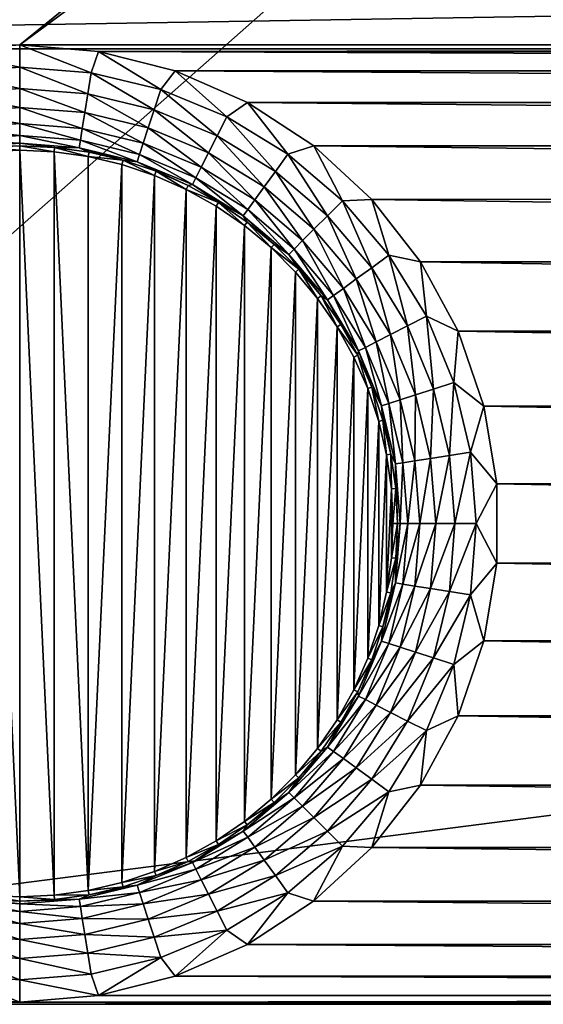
# Model space of a CAD drawing. Header units: metres. Extents: x -206 to 75, y -104 to 104.
# Tile 85 of 256: x -156 to -151, y -30 to -20. Entities that reach past the tile are written whole.
import ezdxf

# ---------------------------------------------------------------- set-up
doc = ezdxf.new("R2010")
doc.units = ezdxf.units.M
doc.layers.add('solid_01_1-CONSUMER_THERM_B_125288', color=7, linetype='CONTINUOUS')

msp = doc.modelspace()

# ---------------------------------------------------------------- linework, layer by layer
at = {"layer": 'solid_01_1-CONSUMER_THERM_B_125288'}
for points in [[(-158.776108, 66.195313), (-102.949013, 67.817345), (-158.757141, -66.251068)], [(-102.949013, 67.817345), (-158.757065, -66.804688), (-158.757141, -66.251068)], [(-102.949013, 67.817345), (-103.148926, 67.301086), (-158.757065, -66.804688)], [(-103.148926, 67.301086), (-103.25058, 66.756882), (-158.757065, -66.804688)], [(-103.25058, 66.756882), (-159.058624, -67.86515), (-158.858719, -67.348892)], [(-103.25058, 66.756882), (-103.250504, 66.203262), (-159.058624, -67.86515)], [(-103.25058, 66.756882), (-158.858719, -67.348892), (-158.757065, -66.804688)], [(-103.250504, 66.203262), (-103.231537, -66.243118), (-159.058624, -67.86515)], [(-173.500031, -37.518787, 108.5), (-88.500069, 37.481255, 108.5), (-173.500061, 37.481213, 108.5)], [(-173.500031, -37.518787, 108.5), (-88.500031, -37.518745, 108.5), (-88.500069, 37.481255, 108.5)], [(-106.000061, 20.239935, 6), (-156.000061, 20.23991, 6), (-161.000046, -20.318781, 6)], [(-156.000046, -20.277468, 6), (-106.000061, 20.239935, 6), (-161.000046, -20.318781, 6)], [(-156.000046, -20.277468, 6), (-101.000061, 20.281248, 6), (-106.000061, 20.239935, 6)], [(-156.000046, -20.277468, 6), (-106.000038, -20.277443, 6), (-101.000061, 20.281248, 6)], [(-170.501831, -20.31699, 63.5), (-91.498245, -19.020542, 63.5), (-91.498245, -20.316954, 63.5)], [(-170.501831, -20.31699, 63.5), (-170.501831, -19.02058, 63.5), (-91.498245, -19.020542, 63.5)], [(-156.779999, -20.34206, 6), (-156.000046, -20.277468, 6), (-161.000046, -20.318781, 6)], [(-156.000046, -20.497684, 6.024549), (-156.000046, -20.277468, 6), (-156.779999, -20.34206, 6)], [(-156.000046, -20.277468, 6), (-155.219543, -20.34215, 6), (-106.000038, -20.277443, 6)], [(-155.292786, -20.553347, 6.024549), (-155.219543, -20.34215, 6), (-156.000046, -20.277468, 6)], [(-156.000046, -20.497684, 6.024549), (-155.292786, -20.553347, 6.024549), (-156.000046, -20.277468, 6)], [(-155.219543, -20.34215, 6), (-106.779999, -20.342037, 6), (-106.000038, -20.277443, 6)], [(-170.501831, -20.31699, 63.5), (-91.498245, -20.316954, 63.5), (-171.602188, -30.582331, 63.5)], [(-171.602188, -30.582331, 63.5), (-91.498245, -20.316954, 63.5), (-90.397873, -30.582293, 63.5)], [(-156.707291, -20.553347, 6.024549), (-156.000046, -20.497684, 6.024549), (-156.779999, -20.34206, 6)], [(-155.292786, -20.553347, 6.024549), (-154.602951, -20.718962, 6.024549), (-155.219543, -20.34215, 6)], [(-155.219543, -20.34215, 6), (-107.539124, -20.534197, 6), (-106.779999, -20.342037, 6)], [(-155.219543, -20.34215, 6), (-154.460419, -20.534405, 6), (-107.539124, -20.534197, 6)], [(-154.602951, -20.718962, 6.024549), (-154.460419, -20.534405, 6), (-155.219543, -20.34215, 6)], [(-156.707291, -20.553347, 6.024549), (-156.000046, -20.708298, 6.097567), (-156.000046, -20.497684, 6.024549)], [(-156.674347, -20.761368, 6.097567), (-156.000046, -20.708298, 6.097567), (-156.707291, -20.553347, 6.024549)], [(-155.325729, -20.761366, 6.097567), (-155.292786, -20.553347, 6.024549), (-156.000046, -20.497684, 6.024549)], [(-155.325729, -20.761366, 6.097567), (-156.000046, -20.497684, 6.024549), (-156.000046, -20.708298, 6.097567)], [(-154.66803, -20.919268, 6.097567), (-155.292786, -20.553347, 6.024549), (-155.325729, -20.761366, 6.097567)], [(-154.66803, -20.919268, 6.097567), (-154.602951, -20.718962, 6.024549), (-155.292786, -20.553347, 6.024549)], [(-154.602951, -20.718962, 6.024549), (-153.94751, -20.990454, 6.024549), (-154.460419, -20.534405, 6)], [(-154.460419, -20.534405, 6), (-108.256279, -20.848696, 6), (-107.539124, -20.534197, 6)], [(-154.460419, -20.534405, 6), (-153.743301, -20.848988, 6), (-108.256279, -20.848696, 6)], [(-153.94751, -20.990454, 6.024549), (-153.743301, -20.848988, 6), (-154.460419, -20.534405, 6)], [(-156.674347, -20.761368, 6.097567), (-156.000046, -20.897503, 6.215427), (-156.000046, -20.708298, 6.097567)], [(-156.674347, -20.761368, 6.097567), (-156.644745, -20.948244, 6.215427), (-156.000046, -20.897503, 6.215427)], [(-156.000046, -20.708298, 6.097567), (-156.000046, -20.897503, 6.215427), (-155.355331, -20.948242, 6.215427)], [(-155.325729, -20.761366, 6.097567), (-156.000046, -20.708298, 6.097567), (-155.355331, -20.948242, 6.215427)], [(-155.325729, -20.761366, 6.097567), (-155.355331, -20.948242, 6.215427), (-154.726501, -21.099213, 6.215427)], [(-154.66803, -20.919268, 6.097567), (-155.325729, -20.761366, 6.097567), (-154.726501, -21.099213, 6.215427)], [(-154.043121, -21.178112, 6.097567), (-154.602951, -20.718962, 6.024549), (-154.66803, -20.919268, 6.097567)], [(-154.043121, -21.178112, 6.097567), (-153.94751, -20.990454, 6.024549), (-154.602951, -20.718962, 6.024549)], [(-153.94751, -20.990454, 6.024549), (-153.342606, -21.361135, 6.024549), (-153.743301, -20.848988, 6)], [(-153.743301, -20.848988, 6), (-108.911896, -21.276947, 6), (-108.256279, -20.848696, 6)], [(-153.743301, -20.848988, 6), (-153.087738, -21.277317, 6), (-108.911896, -21.276947, 6)], [(-153.342606, -21.361135, 6.024549), (-153.087738, -21.277317, 6), (-153.743301, -20.848988, 6)], [(-156.644745, -20.948244, 6.215427), (-156.000046, -21.055901, 6.372272), (-156.000046, -20.897503, 6.215427)], [(-156.644745, -20.948244, 6.215427), (-156.619965, -21.104691, 6.372272), (-156.000046, -21.055901, 6.372272)], [(-156.000046, -20.897503, 6.215427), (-156.000046, -21.055901, 6.372272), (-155.380112, -21.104689, 6.372272)], [(-155.355331, -20.948242, 6.215427), (-156.000046, -20.897503, 6.215427), (-155.380112, -21.104689, 6.372272)], [(-155.355331, -20.948242, 6.215427), (-155.380112, -21.104689, 6.372272), (-154.775436, -21.249857, 6.372272)], [(-154.726501, -21.099213, 6.215427), (-155.355331, -20.948242, 6.215427), (-154.775436, -21.249857, 6.372272)], [(-154.66803, -20.919268, 6.097567), (-154.726501, -21.099213, 6.215427), (-154.129013, -21.346695, 6.215427)], [(-154.043121, -21.178112, 6.097567), (-154.66803, -20.919268, 6.097567), (-154.129013, -21.346695, 6.215427)], [(-156.619965, -21.104691, 6.372272), (-156.000046, -21.175615, 6.560308), (-156.000046, -21.055901, 6.372272)], [(-156.000046, -21.055901, 6.372272), (-156.000046, -21.175615, 6.560308), (-155.398834, -21.222931, 6.560308)], [(-155.380112, -21.104689, 6.372272), (-156.000046, -21.055901, 6.372272), (-155.398834, -21.222931, 6.560308)], [(-153.4664, -21.531525, 6.097567), (-153.94751, -20.990454, 6.024549), (-154.043121, -21.178112, 6.097567)], [(-153.4664, -21.531525, 6.097567), (-153.342606, -21.361135, 6.024549), (-153.94751, -20.990454, 6.024549)], [(-156.619965, -21.104691, 6.372272), (-156.601242, -21.222933, 6.560308), (-156.000046, -21.175615, 6.560308)], [(-155.380112, -21.104689, 6.372272), (-155.398834, -21.222931, 6.560308), (-154.812439, -21.363712, 6.560308)], [(-154.775436, -21.249857, 6.372272), (-155.380112, -21.104689, 6.372272), (-154.812439, -21.363712, 6.560308)], [(-154.726501, -21.099213, 6.215427), (-154.775436, -21.249857, 6.372272), (-154.200928, -21.487827, 6.372272)], [(-154.129013, -21.346695, 6.215427), (-154.726501, -21.099213, 6.215427), (-154.200928, -21.487827, 6.372272)], [(-156.601242, -21.222933, 6.560308), (-156.000046, -21.250704, 6.770193), (-156.000046, -21.175615, 6.560308)], [(-156.601242, -21.222933, 6.560308), (-156.589493, -21.297094, 6.770193), (-156.000046, -21.250704, 6.770193)], [(-156.589493, -21.297094, 6.770193), (-156.000046, -21.27743, 6.991273), (-156.000046, -21.250704, 6.770193)], [(-156.000046, -21.175615, 6.560308), (-156.000046, -21.250704, 6.770193), (-155.410583, -21.297094, 6.770193)], [(-155.398834, -21.222931, 6.560308), (-156.000046, -21.175615, 6.560308), (-155.410583, -21.297094, 6.770193)], [(-156.000046, -21.250704, 6.770193), (-156.000046, -21.27743, 6.991273), (-155.654831, -21.293388, 6.991273)], [(-155.410583, -21.297094, 6.770193), (-156.000046, -21.250704, 6.770193), (-155.654831, -21.293388, 6.991273)], [(-155.398834, -21.222931, 6.560308), (-155.410583, -21.297094, 6.770193), (-154.835632, -21.435125, 6.770193)], [(-154.812439, -21.363712, 6.560308), (-155.398834, -21.222931, 6.560308), (-154.835632, -21.435125, 6.770193)], [(-154.775436, -21.249857, 6.372272), (-154.812439, -21.363712, 6.560308), (-154.25528, -21.594494, 6.560308)], [(-154.200928, -21.487827, 6.372272), (-154.775436, -21.249857, 6.372272), (-154.25528, -21.594494, 6.560308)], [(-154.043121, -21.178112, 6.097567), (-154.129013, -21.346695, 6.215427), (-153.577621, -21.684595, 6.215427)], [(-153.4664, -21.531525, 6.097567), (-154.043121, -21.178112, 6.097567), (-153.577621, -21.684595, 6.215427)], [(-156.589493, -21.297094, 6.770193), (-156.345245, -21.293388, 6.991273), (-156.000046, -21.27743, 6.991273)], [(-156.345245, -21.293388, 6.991273), (-156.000046, -21.32114, 12), (-156.000046, -21.27743, 6.991273)], [(-156.345245, -21.293388, 6.991273), (-156.340912, -21.336887, 12), (-156.000046, -21.32114, 12)], [(-156.340912, -21.336887, 12), (-156.000031, -28.716417, 12), (-156.000046, -21.32114, 12)], [(-156.340912, -21.336887, 12), (-156.340912, -28.70067, 12), (-156.000031, -28.716417, 12)], [(-156.000046, -21.27743, 6.991273), (-156.000046, -21.32114, 12), (-155.659164, -21.336887, 12)], [(-155.654831, -21.293388, 6.991273), (-156.000046, -21.27743, 6.991273), (-155.659164, -21.336887, 12)], [(-155.659164, -28.700668, 12), (-155.659164, -21.336887, 12), (-156.000046, -21.32114, 12)], [(-156.000031, -28.716417, 12), (-155.659164, -28.700668, 12), (-156.000046, -21.32114, 12)], [(-155.654831, -21.293388, 6.991273), (-155.659164, -21.336887, 12), (-155.320404, -21.384134, 12)], [(-155.320374, -28.653418, 12), (-155.320404, -21.384134, 12), (-155.659164, -21.336887, 12)], [(-155.659164, -28.700668, 12), (-155.320374, -28.653418, 12), (-155.659164, -21.336887, 12)], [(-155.312546, -21.341137, 6.991273), (-155.654831, -21.293388, 6.991273), (-155.320404, -21.384134, 12)], [(-155.410583, -21.297094, 6.770193), (-155.654831, -21.293388, 6.991273), (-155.312546, -21.341137, 6.991273)], [(-155.410583, -21.297094, 6.770193), (-155.312546, -21.341137, 6.991273), (-154.976151, -21.420256, 6.991273)], [(-154.835632, -21.435125, 6.770193), (-155.410583, -21.297094, 6.770193), (-154.976151, -21.420256, 6.991273)], [(-154.976151, -21.420256, 6.991273), (-155.312546, -21.341137, 6.991273), (-155.320404, -21.384134, 12)], [(-154.129013, -21.346695, 6.215427), (-154.200928, -21.487827, 6.372272), (-153.670715, -21.81274, 6.372272)], [(-153.577621, -21.684595, 6.215427), (-154.129013, -21.346695, 6.215427), (-153.670715, -21.81274, 6.372272)], [(-152.952072, -21.970806, 6.097567), (-153.342606, -21.361135, 6.024549), (-153.4664, -21.531525, 6.097567)], [(-153.342606, -21.361135, 6.024549), (-152.803146, -21.82188, 6.024549), (-153.087738, -21.277317, 6)], [(-152.952072, -21.970806, 6.097567), (-152.803146, -21.82188, 6.024549), (-153.342606, -21.361135, 6.024549)], [(-153.087738, -21.277317, 6), (-109.488075, -21.807274, 6), (-108.911896, -21.276947, 6)], [(-153.087738, -21.277317, 6), (-152.511612, -21.807713, 6), (-109.488075, -21.807274, 6)], [(-152.803146, -21.82188, 6.024549), (-152.511612, -21.807713, 6), (-153.087738, -21.277317, 6)], [(-155.320374, -28.653418, 12), (-154.987991, -21.462328, 12), (-155.320404, -21.384134, 12)], [(-154.976151, -21.420256, 6.991273), (-155.320404, -21.384134, 12), (-154.987991, -21.462328, 12)], [(-154.976151, -21.420256, 6.991273), (-154.987991, -21.462328, 12), (-154.664612, -21.570719, 12)], [(-154.648483, -21.530081, 6.991273), (-154.976151, -21.420256, 6.991273), (-154.664612, -21.570719, 12)], [(-154.835632, -21.435125, 6.770193), (-154.976151, -21.420256, 6.991273), (-154.648483, -21.530081, 6.991273)], [(-154.812439, -21.363712, 6.560308), (-154.835632, -21.435125, 6.770193), (-154.289368, -21.661398, 6.770193)], [(-154.835632, -21.435125, 6.770193), (-154.648483, -21.530081, 6.991273), (-154.332367, -21.669666, 6.991273)], [(-154.289368, -21.661398, 6.770193), (-154.835632, -21.435125, 6.770193), (-154.332367, -21.669666, 6.991273)], [(-154.25528, -21.594494, 6.560308), (-154.812439, -21.363712, 6.560308), (-154.289368, -21.661398, 6.770193)], [(-155.320374, -28.653418, 12), (-154.987961, -28.575216, 12), (-154.987991, -21.462328, 12)], [(-154.987961, -28.575216, 12), (-154.664612, -21.570719, 12), (-154.987991, -21.462328, 12)], [(-154.648483, -21.530081, 6.991273), (-154.664612, -21.570719, 12), (-154.35173, -21.708858, 12)], [(-154.332367, -21.669666, 6.991273), (-154.648483, -21.530081, 6.991273), (-154.35173, -21.708858, 12)], [(-154.200928, -21.487827, 6.372272), (-154.25528, -21.594494, 6.560308), (-153.741089, -21.909594, 6.560308)], [(-153.670715, -21.81274, 6.372272), (-154.200928, -21.487827, 6.372272), (-153.741089, -21.909594, 6.560308)], [(-153.4664, -21.531525, 6.097567), (-153.577621, -21.684595, 6.215427), (-153.085861, -22.104595, 6.215427)], [(-152.952072, -21.970806, 6.097567), (-153.4664, -21.531525, 6.097567), (-153.085861, -22.104595, 6.215427)], [(-154.987961, -28.575216, 12), (-154.664581, -28.466822, 12), (-154.664612, -21.570719, 12)], [(-154.664581, -28.466822, 12), (-154.35173, -21.708858, 12), (-154.664612, -21.570719, 12)], [(-154.25528, -21.594494, 6.560308), (-154.289368, -21.661398, 6.770193), (-153.785217, -21.970341, 6.770193)], [(-153.741089, -21.909594, 6.560308), (-154.25528, -21.594494, 6.560308), (-153.785217, -21.970341, 6.770193)], [(-154.664581, -28.466822, 12), (-154.351669, -28.328667, 12), (-154.35173, -21.708858, 12)], [(-154.030457, -21.837826, 6.991273), (-154.332367, -21.669666, 6.991273), (-154.35173, -21.708858, 12)], [(-154.351669, -28.328667, 12), (-154.053375, -21.875042, 12), (-154.35173, -21.708858, 12)], [(-154.030457, -21.837826, 6.991273), (-154.35173, -21.708858, 12), (-154.053375, -21.875042, 12)], [(-154.289368, -21.661398, 6.770193), (-154.332367, -21.669666, 6.991273), (-154.030457, -21.837826, 6.991273)], [(-153.785217, -21.970341, 6.770193), (-154.289368, -21.661398, 6.770193), (-154.030457, -21.837826, 6.991273)], [(-153.577621, -21.684595, 6.215427), (-153.670715, -21.81274, 6.372272), (-153.197861, -22.216599, 6.372272)], [(-153.085861, -22.104595, 6.215427), (-153.577621, -21.684595, 6.215427), (-153.197861, -22.216599, 6.372272)], [(-154.030457, -21.837826, 6.991273), (-154.053375, -21.875042, 12), (-153.771957, -22.067822, 12)], [(-153.745361, -22.033125, 6.991273), (-154.030457, -21.837826, 6.991273), (-153.771957, -22.067822, 12)], [(-153.785217, -21.970341, 6.770193), (-154.030457, -21.837826, 6.991273), (-153.745361, -22.033125, 6.991273)], [(-153.670715, -21.81274, 6.372272), (-153.741089, -21.909594, 6.560308), (-153.282516, -22.30125, 6.560308)], [(-153.197861, -22.216599, 6.372272), (-153.670715, -21.81274, 6.372272), (-153.282516, -22.30125, 6.560308)], [(-152.512787, -22.48514, 6.097567), (-152.803146, -21.82188, 6.024549), (-152.952072, -21.970806, 6.097567)], [(-152.803146, -21.82188, 6.024549), (-152.342392, -22.361343, 6.024549), (-152.511612, -21.807713, 6)], [(-152.512787, -22.48514, 6.097567), (-152.342392, -22.361343, 6.024549), (-152.803146, -21.82188, 6.024549)], [(-152.511612, -21.807713, 6), (-109.969109, -22.425203, 6), (-109.488075, -21.807274, 6)], [(-152.511612, -21.807713, 6), (-152.030655, -22.425701, 6), (-109.969109, -22.425203, 6)], [(-152.342392, -22.361343, 6.024549), (-152.030655, -22.425701, 6), (-152.511612, -21.807713, 6)], [(-154.351669, -28.328667, 12), (-154.053268, -28.162451, 12), (-154.053375, -21.875042, 12)], [(-154.053268, -28.162451, 12), (-153.771957, -22.067822, 12), (-154.053375, -21.875042, 12)], [(-153.741089, -21.909594, 6.560308), (-153.785217, -21.970341, 6.770193), (-153.335602, -22.354345, 6.770193)], [(-153.282516, -22.30125, 6.560308), (-153.741089, -21.909594, 6.560308), (-153.335602, -22.354345, 6.770193)], [(-153.785217, -21.970341, 6.770193), (-153.745361, -22.033125, 6.991273), (-153.479492, -22.253897, 6.991273)], [(-153.335602, -22.354345, 6.770193), (-153.785217, -21.970341, 6.770193), (-153.479492, -22.253897, 6.991273)], [(-153.745361, -22.033125, 6.991273), (-153.771957, -22.067822, 12), (-153.508881, -22.28628, 12)], [(-153.479492, -22.253897, 6.991273), (-153.745361, -22.033125, 6.991273), (-153.508881, -22.28628, 12)], [(-152.952072, -21.970806, 6.097567), (-153.085861, -22.104595, 6.215427), (-152.665863, -22.596352, 6.215427)], [(-152.512787, -22.48514, 6.097567), (-152.952072, -21.970806, 6.097567), (-152.665863, -22.596352, 6.215427)], [(-154.053268, -28.162451, 12), (-153.771866, -27.969666, 12), (-153.771957, -22.067822, 12)], [(-153.771866, -27.969666, 12), (-153.508881, -22.28628, 12), (-153.771957, -22.067822, 12)], [(-153.085861, -22.104595, 6.215427), (-153.197861, -22.216599, 6.372272), (-152.794006, -22.689455, 6.372272)], [(-152.665863, -22.596352, 6.215427), (-153.085861, -22.104595, 6.215427), (-152.794006, -22.689455, 6.372272)], [(-153.197861, -22.216599, 6.372272), (-153.282516, -22.30125, 6.560308), (-152.890854, -22.759823, 6.560308)], [(-152.794006, -22.689455, 6.372272), (-153.197861, -22.216599, 6.372272), (-152.890854, -22.759823, 6.560308)], [(-153.771866, -27.969666, 12), (-153.508789, -27.751192, 12), (-153.508881, -22.28628, 12)], [(-153.235138, -22.498257, 6.991273), (-153.479492, -22.253897, 6.991273), (-153.508881, -22.28628, 12)], [(-153.508789, -27.751192, 12), (-153.26741, -22.527729, 12), (-153.508881, -22.28628, 12)], [(-153.235138, -22.498257, 6.991273), (-153.508881, -22.28628, 12), (-153.26741, -22.527729, 12)], [(-153.335602, -22.354345, 6.770193), (-153.479492, -22.253897, 6.991273), (-153.235138, -22.498257, 6.991273)], [(-153.282516, -22.30125, 6.560308), (-153.335602, -22.354345, 6.770193), (-152.951599, -22.803959, 6.770193)], [(-152.890854, -22.759823, 6.560308), (-153.282516, -22.30125, 6.560308), (-152.951599, -22.803959, 6.770193)], [(-153.335602, -22.354345, 6.770193), (-153.235138, -22.498257, 6.991273), (-153.014374, -22.764122, 6.991273)], [(-152.951599, -22.803959, 6.770193), (-153.335602, -22.354345, 6.770193), (-153.014374, -22.764122, 6.991273)], [(-152.159378, -23.061859, 6.097567), (-152.342392, -22.361343, 6.024549), (-152.512787, -22.48514, 6.097567)], [(-152.342392, -22.361343, 6.024549), (-151.97171, -22.966242, 6.024549), (-152.030655, -22.425701, 6)], [(-152.159378, -23.061859, 6.097567), (-151.97171, -22.966242, 6.024549), (-152.342392, -22.361343, 6.024549)], [(-152.030655, -22.425701, 6), (-110.341866, -23.113884, 6), (-109.969109, -22.425203, 6)], [(-152.030655, -22.425701, 6), (-151.657974, -23.114424, 6), (-110.341866, -23.113884, 6)], [(-151.97171, -22.966242, 6.024549), (-151.657974, -23.114424, 6), (-152.030655, -22.425701, 6)], [(-153.508789, -27.751192, 12), (-153.267273, -27.509668, 12), (-153.26741, -22.527729, 12)], [(-153.235138, -22.498257, 6.991273), (-153.26741, -22.527729, 12), (-153.049438, -22.790216, 12)], [(-153.267273, -27.509668, 12), (-153.049438, -22.790216, 12), (-153.26741, -22.527729, 12)], [(-153.014374, -22.764122, 6.991273), (-153.235138, -22.498257, 6.991273), (-153.049438, -22.790216, 12)], [(-152.512787, -22.48514, 6.097567), (-152.665863, -22.596352, 6.215427), (-152.327957, -23.147757, 6.215427)], [(-152.159378, -23.061859, 6.097567), (-152.512787, -22.48514, 6.097567), (-152.327957, -23.147757, 6.215427)], [(-152.665863, -22.596352, 6.215427), (-152.794006, -22.689455, 6.372272), (-152.469086, -23.219667, 6.372272)], [(-152.327957, -23.147757, 6.215427), (-152.665863, -22.596352, 6.215427), (-152.469086, -23.219667, 6.372272)], [(-152.794006, -22.689455, 6.372272), (-152.890854, -22.759823, 6.560308), (-152.57576, -23.274017, 6.560308)], [(-152.469086, -23.219667, 6.372272), (-152.794006, -22.689455, 6.372272), (-152.57576, -23.274017, 6.560308)], [(-153.267273, -27.509668, 12), (-153.049316, -27.247189, 12), (-153.049438, -22.790216, 12)], [(-153.014374, -22.764122, 6.991273), (-153.049438, -22.790216, 12), (-152.856201, -23.072302, 12)], [(-153.049316, -27.247189, 12), (-152.856201, -23.072302, 12), (-153.049438, -22.790216, 12)], [(-152.819077, -23.049221, 6.991273), (-153.014374, -22.764122, 6.991273), (-152.856201, -23.072302, 12)], [(-152.951599, -22.803959, 6.770193), (-153.014374, -22.764122, 6.991273), (-152.819077, -23.049221, 6.991273)], [(-152.890854, -22.759823, 6.560308), (-152.951599, -22.803959, 6.770193), (-152.642654, -23.308107, 6.770193)], [(-152.642654, -23.308107, 6.770193), (-152.951599, -22.803959, 6.770193), (-152.819077, -23.049221, 6.991273)], [(-152.57576, -23.274017, 6.560308), (-152.890854, -22.759823, 6.560308), (-152.642654, -23.308107, 6.770193)], [(-151.900528, -23.686764, 6.097567), (-151.97171, -22.966242, 6.024549), (-152.159378, -23.061859, 6.097567)], [(-151.97171, -22.966242, 6.024549), (-151.700226, -23.621681, 6.024549), (-151.657974, -23.114424, 6)], [(-151.900528, -23.686764, 6.097567), (-151.700226, -23.621681, 6.024549), (-151.97171, -22.966242, 6.024549)], [(-153.049316, -27.247189, 12), (-152.856125, -26.965122, 12), (-152.856201, -23.072302, 12)], [(-152.650909, -23.351126, 6.991273), (-152.819077, -23.049221, 6.991273), (-152.856201, -23.072302, 12)], [(-152.856125, -26.965122, 12), (-152.690002, -23.370686, 12), (-152.856201, -23.072302, 12)], [(-152.650909, -23.351126, 6.991273), (-152.856201, -23.072302, 12), (-152.690002, -23.370686, 12)], [(-152.642654, -23.308107, 6.770193), (-152.819077, -23.049221, 6.991273), (-152.650909, -23.351126, 6.991273)], [(-152.159378, -23.061859, 6.097567), (-152.327957, -23.147757, 6.215427), (-152.080475, -23.745232, 6.215427)], [(-151.900528, -23.686764, 6.097567), (-152.159378, -23.061859, 6.097567), (-152.080475, -23.745232, 6.215427)], [(-151.700226, -23.621681, 6.024549), (-151.403748, -23.855097, 6), (-151.657974, -23.114424, 6)], [(-151.657974, -23.114424, 6), (-110.596191, -23.854527, 6), (-110.341866, -23.113884, 6)], [(-151.657974, -23.114424, 6), (-151.403748, -23.855097, 6), (-110.596191, -23.854527, 6)], [(-152.327957, -23.147757, 6.215427), (-152.469086, -23.219667, 6.372272), (-152.23111, -23.79418, 6.372272)], [(-152.080475, -23.745232, 6.215427), (-152.327957, -23.147757, 6.215427), (-152.23111, -23.79418, 6.372272)], [(-152.642654, -23.308107, 6.770193), (-152.650909, -23.351126, 6.991273), (-152.511322, -23.667257, 6.991273)], [(-152.57576, -23.274017, 6.560308), (-152.642654, -23.308107, 6.770193), (-152.416382, -23.854378, 6.770193)], [(-152.416382, -23.854378, 6.770193), (-152.642654, -23.308107, 6.770193), (-152.511322, -23.667257, 6.991273)], [(-152.469086, -23.219667, 6.372272), (-152.57576, -23.274017, 6.560308), (-152.344971, -23.831175, 6.560308)], [(-152.344971, -23.831175, 6.560308), (-152.57576, -23.274017, 6.560308), (-152.416382, -23.854378, 6.770193)], [(-152.23111, -23.79418, 6.372272), (-152.469086, -23.219667, 6.372272), (-152.344971, -23.831175, 6.560308)], [(-152.856125, -26.965122, 12), (-152.68988, -26.666622, 12), (-152.690002, -23.370686, 12)], [(-152.650909, -23.351126, 6.991273), (-152.690002, -23.370686, 12), (-152.552216, -23.682722, 12)], [(-152.68988, -26.666622, 12), (-152.552216, -23.682722, 12), (-152.690002, -23.370686, 12)], [(-152.511322, -23.667257, 6.991273), (-152.650909, -23.351126, 6.991273), (-152.552216, -23.682722, 12)], [(-152.68988, -26.666622, 12), (-152.552124, -26.354631, 12), (-152.552216, -23.682722, 12)], [(-152.511322, -23.667257, 6.991273), (-152.552216, -23.682722, 12), (-152.443542, -24.00691, 12)], [(-152.552124, -26.354631, 12), (-152.443542, -24.00691, 12), (-152.552216, -23.682722, 12)], [(-152.401505, -23.994919, 6.991273), (-152.511322, -23.667257, 6.991273), (-152.443542, -24.00691, 12)], [(-152.416382, -23.854378, 6.770193), (-152.511322, -23.667257, 6.991273), (-152.401505, -23.994919, 6.991273)], [(-151.900528, -23.686764, 6.097567), (-152.080475, -23.745232, 6.215427), (-151.929504, -24.374067, 6.215427)], [(-151.74263, -24.344469, 6.097567), (-151.900528, -23.686764, 6.097567), (-151.929504, -24.374067, 6.215427)], [(-151.74263, -24.344469, 6.097567), (-151.700226, -23.621681, 6.024549), (-151.900528, -23.686764, 6.097567)], [(-151.74263, -24.344469, 6.097567), (-151.534607, -24.311522, 6.024549), (-151.700226, -23.621681, 6.024549)], [(-151.700226, -23.621681, 6.024549), (-151.534607, -24.311522, 6.024549), (-151.403748, -23.855097, 6)], [(-152.23111, -23.79418, 6.372272), (-152.344971, -23.831175, 6.560308), (-152.204193, -24.417574, 6.560308)], [(-152.080475, -23.745232, 6.215427), (-152.23111, -23.79418, 6.372272), (-152.085953, -24.398846, 6.372272)], [(-152.085953, -24.398846, 6.372272), (-152.23111, -23.79418, 6.372272), (-152.204193, -24.417574, 6.560308)], [(-151.929504, -24.374067, 6.215427), (-152.080475, -23.745232, 6.215427), (-152.085953, -24.398846, 6.372272)], [(-152.344971, -23.831175, 6.560308), (-152.416382, -23.854378, 6.770193), (-152.278351, -24.429319, 6.770193)], [(-152.416382, -23.854378, 6.770193), (-152.401505, -23.994919, 6.991273), (-152.322388, -24.331316, 6.991273)], [(-152.278351, -24.429319, 6.770193), (-152.416382, -23.854378, 6.770193), (-152.322388, -24.331316, 6.991273)], [(-152.204193, -24.417574, 6.560308), (-152.344971, -23.831175, 6.560308), (-152.278351, -24.429319, 6.770193)], [(-151.534607, -24.311522, 6.024549), (-151.274902, -24.627514, 6), (-151.403748, -23.855097, 6)], [(-151.403748, -23.855097, 6), (-110.725128, -24.626928, 6), (-110.596191, -23.854527, 6)], [(-151.403748, -23.855097, 6), (-151.274902, -24.627514, 6), (-110.725128, -24.626928, 6)], [(-152.401505, -23.994919, 6.991273), (-152.443542, -24.00691, 12), (-152.365326, -24.339552, 12)], [(-152.322388, -24.331316, 6.991273), (-152.401505, -23.994919, 6.991273), (-152.365326, -24.339552, 12)], [(-152.552124, -26.354631, 12), (-152.443497, -26.030491, 12), (-152.443542, -24.00691, 12)], [(-152.443497, -26.030491, 12), (-152.365326, -24.339552, 12), (-152.443542, -24.00691, 12)], [(-152.443497, -26.030491, 12), (-152.36528, -25.697763, 12), (-152.365326, -24.339552, 12)], [(-152.322388, -24.331316, 6.991273), (-152.365326, -24.339552, 12), (-152.318207, -24.677193, 12)], [(-152.36528, -25.697763, 12), (-152.318207, -24.677193, 12), (-152.365326, -24.339552, 12)], [(-152.274643, -24.673578, 6.991273), (-152.322388, -24.331316, 6.991273), (-152.318207, -24.677193, 12)], [(-152.278351, -24.429319, 6.770193), (-152.322388, -24.331316, 6.991273), (-152.274643, -24.673578, 6.991273)], [(-151.929504, -24.374067, 6.215427), (-152.085953, -24.398846, 6.372272), (-152.037155, -25.018776, 6.372272)], [(-151.878769, -25.018776, 6.215427), (-151.929504, -24.374067, 6.215427), (-152.037155, -25.018776, 6.372272)], [(-151.74263, -24.344469, 6.097567), (-151.929504, -24.374067, 6.215427), (-151.878769, -25.018776, 6.215427)], [(-151.68956, -25.018776, 6.097567), (-151.74263, -24.344469, 6.097567), (-151.878769, -25.018776, 6.215427)], [(-151.68956, -25.018776, 6.097567), (-151.534607, -24.311522, 6.024549), (-151.74263, -24.344469, 6.097567)], [(-151.68956, -25.018776, 6.097567), (-151.478943, -25.018776, 6.024549), (-151.534607, -24.311522, 6.024549)], [(-151.534607, -24.311522, 6.024549), (-151.478943, -25.018776, 6.024549), (-151.274902, -24.627514, 6)], [(-152.204193, -24.417574, 6.560308), (-152.278351, -24.429319, 6.770193), (-152.231964, -25.018776, 6.770193)], [(-152.278351, -24.429319, 6.770193), (-152.274643, -24.673578, 6.991273), (-152.258682, -25.018785, 6.991273)], [(-152.231964, -25.018776, 6.770193), (-152.278351, -24.429319, 6.770193), (-152.258682, -25.018785, 6.991273)], [(-152.156876, -25.018776, 6.560308), (-152.204193, -24.417574, 6.560308), (-152.231964, -25.018776, 6.770193)], [(-152.085953, -24.398846, 6.372272), (-152.204193, -24.417574, 6.560308), (-152.156876, -25.018776, 6.560308)], [(-152.037155, -25.018776, 6.372272), (-152.085953, -24.398846, 6.372272), (-152.156876, -25.018776, 6.560308)], [(-152.36528, -25.697763, 12), (-152.318192, -25.360146, 12), (-152.318207, -24.677193, 12)], [(-152.274643, -24.673578, 6.991273), (-152.318207, -24.677193, 12), (-152.302399, -25.018698, 12)], [(-152.318192, -25.360146, 12), (-152.302399, -25.018698, 12), (-152.318207, -24.677193, 12)], [(-152.258682, -25.018785, 6.991273), (-152.274643, -24.673578, 6.991273), (-152.302399, -25.018698, 12)], [(-151.478943, -25.018776, 6.024549), (-151.274948, -25.410604, 6), (-151.274902, -24.627514, 6)], [(-151.274902, -24.627514, 6), (-151.274948, -25.410604, 6), (-110.725174, -25.410019, 6)], [(-151.274902, -24.627514, 6), (-110.725174, -25.410019, 6), (-110.725128, -24.626928, 6)], [(-152.258682, -25.018785, 6.991273), (-152.302399, -25.018698, 12), (-152.318192, -25.360146, 12)], [(-152.274643, -25.363995, 6.991273), (-152.258682, -25.018785, 6.991273), (-152.318192, -25.360146, 12)], [(-152.278351, -25.608232, 6.770193), (-152.231964, -25.018776, 6.770193), (-152.274643, -25.363995, 6.991273)], [(-152.156876, -25.018776, 6.560308), (-152.231964, -25.018776, 6.770193), (-152.278351, -25.608232, 6.770193)], [(-152.204193, -25.61998, 6.560308), (-152.156876, -25.018776, 6.560308), (-152.278351, -25.608232, 6.770193)], [(-152.231964, -25.018776, 6.770193), (-152.258682, -25.018785, 6.991273), (-152.274643, -25.363995, 6.991273)], [(-152.037155, -25.018776, 6.372272), (-152.156876, -25.018776, 6.560308), (-152.204193, -25.61998, 6.560308)], [(-152.085953, -25.638708, 6.372272), (-152.037155, -25.018776, 6.372272), (-152.204193, -25.61998, 6.560308)], [(-151.878769, -25.018776, 6.215427), (-152.037155, -25.018776, 6.372272), (-152.085953, -25.638708, 6.372272)], [(-151.929504, -25.663486, 6.215427), (-151.878769, -25.018776, 6.215427), (-152.085953, -25.638708, 6.372272)], [(-151.68956, -25.018776, 6.097567), (-151.878769, -25.018776, 6.215427), (-151.929504, -25.663486, 6.215427)], [(-151.74263, -25.693085, 6.097567), (-151.68956, -25.018776, 6.097567), (-151.929504, -25.663486, 6.215427)], [(-151.74263, -25.693085, 6.097567), (-151.534607, -25.72603, 6.024549), (-151.478943, -25.018776, 6.024549)], [(-151.74263, -25.693085, 6.097567), (-151.478943, -25.018776, 6.024549), (-151.68956, -25.018776, 6.097567)], [(-151.478943, -25.018776, 6.024549), (-151.534607, -25.72603, 6.024549), (-151.274948, -25.410604, 6)], [(-152.274643, -25.363995, 6.991273), (-152.318192, -25.360146, 12), (-152.36528, -25.697763, 12)], [(-152.322388, -25.706257, 6.991273), (-152.274643, -25.363995, 6.991273), (-152.36528, -25.697763, 12)], [(-152.278351, -25.608232, 6.770193), (-152.274643, -25.363995, 6.991273), (-152.322388, -25.706257, 6.991273)], [(-151.534607, -25.72603, 6.024549), (-151.403885, -26.183006, 6), (-151.274948, -25.410604, 6)], [(-151.274948, -25.410604, 6), (-151.403885, -26.183006, 6), (-110.596329, -26.182436, 6)], [(-151.274948, -25.410604, 6), (-110.596329, -26.182436, 6), (-110.725174, -25.410019, 6)], [(-152.416382, -26.183176, 6.770193), (-152.278351, -25.608232, 6.770193), (-152.40152, -26.042654, 6.991273)], [(-152.204193, -25.61998, 6.560308), (-152.278351, -25.608232, 6.770193), (-152.416382, -26.183176, 6.770193)], [(-152.344971, -26.206379, 6.560308), (-152.204193, -25.61998, 6.560308), (-152.416382, -26.183176, 6.770193)], [(-152.278351, -25.608232, 6.770193), (-152.322388, -25.706257, 6.991273), (-152.40152, -26.042654, 6.991273)], [(-152.085953, -25.638708, 6.372272), (-152.204193, -25.61998, 6.560308), (-152.344971, -26.206379, 6.560308)], [(-152.23111, -26.243374, 6.372272), (-152.085953, -25.638708, 6.372272), (-152.344971, -26.206379, 6.560308)], [(-151.929504, -25.663486, 6.215427), (-152.085953, -25.638708, 6.372272), (-152.23111, -26.243374, 6.372272)], [(-152.322388, -25.706257, 6.991273), (-152.36528, -25.697763, 12), (-152.443497, -26.030491, 12)], [(-152.40152, -26.042654, 6.991273), (-152.322388, -25.706257, 6.991273), (-152.443497, -26.030491, 12)], [(-152.080475, -26.29232, 6.215427), (-151.929504, -25.663486, 6.215427), (-152.23111, -26.243374, 6.372272)], [(-151.74263, -25.693085, 6.097567), (-151.929504, -25.663486, 6.215427), (-152.080475, -26.29232, 6.215427)], [(-151.900528, -26.350788, 6.097567), (-151.74263, -25.693085, 6.097567), (-152.080475, -26.29232, 6.215427)], [(-151.900528, -26.350788, 6.097567), (-151.534607, -25.72603, 6.024549), (-151.74263, -25.693085, 6.097567)], [(-151.900528, -26.350788, 6.097567), (-151.700226, -26.415871, 6.024549), (-151.534607, -25.72603, 6.024549)], [(-151.534607, -25.72603, 6.024549), (-151.700226, -26.415871, 6.024549), (-151.403885, -26.183006, 6)], [(-152.40152, -26.042654, 6.991273), (-152.443497, -26.030491, 12), (-152.552124, -26.354631, 12)], [(-152.511337, -26.370316, 6.991273), (-152.40152, -26.042654, 6.991273), (-152.552124, -26.354631, 12)], [(-152.416382, -26.183176, 6.770193), (-152.40152, -26.042654, 6.991273), (-152.511337, -26.370316, 6.991273)], [(-152.416382, -26.183176, 6.770193), (-152.511337, -26.370316, 6.991273), (-152.650925, -26.686445, 6.991273)], [(-152.642654, -26.729446, 6.770193), (-152.416382, -26.183176, 6.770193), (-152.650925, -26.686445, 6.991273)], [(-152.344971, -26.206379, 6.560308), (-152.416382, -26.183176, 6.770193), (-152.642654, -26.729446, 6.770193)], [(-152.57576, -26.763536, 6.560308), (-152.344971, -26.206379, 6.560308), (-152.642654, -26.729446, 6.770193)], [(-152.23111, -26.243374, 6.372272), (-152.344971, -26.206379, 6.560308), (-152.57576, -26.763536, 6.560308)], [(-151.700226, -26.415871, 6.024549), (-151.658203, -26.923649, 6), (-151.403885, -26.183006, 6)], [(-151.403885, -26.183006, 6), (-151.658203, -26.923649, 6), (-110.342094, -26.923109, 6)], [(-151.403885, -26.183006, 6), (-110.342094, -26.923109, 6), (-110.596329, -26.182436, 6)], [(-152.469086, -26.817886, 6.372272), (-152.23111, -26.243374, 6.372272), (-152.57576, -26.763536, 6.560308)], [(-152.080475, -26.29232, 6.215427), (-152.23111, -26.243374, 6.372272), (-152.469086, -26.817886, 6.372272)], [(-152.327957, -26.889797, 6.215427), (-152.080475, -26.29232, 6.215427), (-152.469086, -26.817886, 6.372272)], [(-151.900528, -26.350788, 6.097567), (-152.080475, -26.29232, 6.215427), (-152.327957, -26.889797, 6.215427)], [(-152.511337, -26.370316, 6.991273), (-152.552124, -26.354631, 12), (-152.68988, -26.666622, 12)], [(-152.650925, -26.686445, 6.991273), (-152.511337, -26.370316, 6.991273), (-152.68988, -26.666622, 12)], [(-152.159363, -26.975695, 6.097567), (-151.900528, -26.350788, 6.097567), (-152.327957, -26.889797, 6.215427)], [(-152.159363, -26.975695, 6.097567), (-151.700226, -26.415871, 6.024549), (-151.900528, -26.350788, 6.097567)], [(-152.159363, -26.975695, 6.097567), (-151.97171, -27.07131, 6.024549), (-151.700226, -26.415871, 6.024549)], [(-151.700226, -26.415871, 6.024549), (-151.97171, -27.07131, 6.024549), (-151.658203, -26.923649, 6)], [(-152.650925, -26.686445, 6.991273), (-152.68988, -26.666622, 12), (-152.856125, -26.965122, 12)], [(-152.819077, -26.988348, 6.991273), (-152.650925, -26.686445, 6.991273), (-152.856125, -26.965122, 12)], [(-152.642654, -26.729446, 6.770193), (-152.650925, -26.686445, 6.991273), (-152.819077, -26.988348, 6.991273)], [(-152.951599, -27.233597, 6.770193), (-152.642654, -26.729446, 6.770193), (-152.819077, -26.988348, 6.991273)], [(-152.57576, -26.763536, 6.560308), (-152.642654, -26.729446, 6.770193), (-152.951599, -27.233597, 6.770193)], [(-152.890854, -27.277731, 6.560308), (-152.57576, -26.763536, 6.560308), (-152.951599, -27.233597, 6.770193)], [(-152.469086, -26.817886, 6.372272), (-152.57576, -26.763536, 6.560308), (-152.890854, -27.277731, 6.560308)], [(-152.794006, -27.348099, 6.372272), (-152.469086, -26.817886, 6.372272), (-152.890854, -27.277731, 6.560308)], [(-152.327957, -26.889797, 6.215427), (-152.469086, -26.817886, 6.372272), (-152.794006, -27.348099, 6.372272)], [(-152.665848, -27.441202, 6.215427), (-152.327957, -26.889797, 6.215427), (-152.794006, -27.348099, 6.372272)], [(-152.159363, -26.975695, 6.097567), (-152.327957, -26.889797, 6.215427), (-152.665848, -27.441202, 6.215427)], [(-152.819077, -26.988348, 6.991273), (-152.856125, -26.965122, 12), (-153.049316, -27.247189, 12)], [(-153.014374, -27.273449, 6.991273), (-152.819077, -26.988348, 6.991273), (-153.049316, -27.247189, 12)], [(-152.951599, -27.233597, 6.770193), (-152.819077, -26.988348, 6.991273), (-153.014374, -27.273449, 6.991273)], [(-152.512787, -27.552414, 6.097567), (-152.159363, -26.975695, 6.097567), (-152.665848, -27.441202, 6.215427)], [(-152.512787, -27.552414, 6.097567), (-151.97171, -27.07131, 6.024549), (-152.159363, -26.975695, 6.097567)], [(-151.658203, -26.923649, 6), (-152.03096, -27.612329, 6), (-109.969414, -27.611834, 6)], [(-151.97171, -27.07131, 6.024549), (-152.03096, -27.612329, 6), (-151.658203, -26.923649, 6)], [(-151.658203, -26.923649, 6), (-109.969414, -27.611834, 6), (-110.342094, -26.923109, 6)], [(-152.512787, -27.552414, 6.097567), (-152.342392, -27.676208, 6.024549), (-151.97171, -27.07131, 6.024549)], [(-151.97171, -27.07131, 6.024549), (-152.342392, -27.676208, 6.024549), (-152.03096, -27.612329, 6)], [(-153.335602, -27.683208, 6.770193), (-152.951599, -27.233597, 6.770193), (-153.235153, -27.539312, 6.991273)], [(-152.890854, -27.277731, 6.560308), (-152.951599, -27.233597, 6.770193), (-153.335602, -27.683208, 6.770193)], [(-153.282516, -27.736303, 6.560308), (-152.890854, -27.277731, 6.560308), (-153.335602, -27.683208, 6.770193)], [(-152.794006, -27.348099, 6.372272), (-152.890854, -27.277731, 6.560308), (-153.282516, -27.736303, 6.560308)], [(-153.014374, -27.273449, 6.991273), (-153.049316, -27.247189, 12), (-153.267273, -27.509668, 12)], [(-153.235153, -27.539312, 6.991273), (-153.014374, -27.273449, 6.991273), (-153.267273, -27.509668, 12)], [(-152.951599, -27.233597, 6.770193), (-153.014374, -27.273449, 6.991273), (-153.235153, -27.539312, 6.991273)], [(-153.197861, -27.820955, 6.372272), (-152.794006, -27.348099, 6.372272), (-153.282516, -27.736303, 6.560308)], [(-152.665848, -27.441202, 6.215427), (-152.794006, -27.348099, 6.372272), (-153.197861, -27.820955, 6.372272)], [(-153.085861, -27.932959, 6.215427), (-152.665848, -27.441202, 6.215427), (-153.197861, -27.820955, 6.372272)], [(-152.512787, -27.552414, 6.097567), (-152.665848, -27.441202, 6.215427), (-153.085861, -27.932959, 6.215427)], [(-153.235153, -27.539312, 6.991273), (-153.267273, -27.509668, 12), (-153.508789, -27.751192, 12)], [(-153.479507, -27.78367, 6.991273), (-153.235153, -27.539312, 6.991273), (-153.508789, -27.751192, 12)], [(-153.335602, -27.683208, 6.770193), (-153.235153, -27.539312, 6.991273), (-153.479507, -27.78367, 6.991273)], [(-152.952072, -28.066748, 6.097567), (-152.512787, -27.552414, 6.097567), (-153.085861, -27.932959, 6.215427)], [(-152.952072, -28.066748, 6.097567), (-152.342392, -27.676208, 6.024549), (-152.512787, -27.552414, 6.097567)], [(-153.785217, -28.067215, 6.770193), (-153.335602, -27.683208, 6.770193), (-153.745377, -28.00444, 6.991273)], [(-153.282516, -27.736303, 6.560308), (-153.335602, -27.683208, 6.770193), (-153.785217, -28.067215, 6.770193)], [(-153.335602, -27.683208, 6.770193), (-153.479507, -27.78367, 6.991273), (-153.745377, -28.00444, 6.991273)], [(-152.952072, -28.066748, 6.097567), (-152.803146, -28.215673, 6.024549), (-152.342392, -27.676208, 6.024549)], [(-152.342392, -27.676208, 6.024549), (-152.803146, -28.215673, 6.024549), (-152.511993, -28.230259, 6)], [(-152.03096, -27.612329, 6), (-152.511993, -28.230259, 6), (-109.488457, -28.22982, 6)], [(-152.342392, -27.676208, 6.024549), (-152.511993, -28.230259, 6), (-152.03096, -27.612329, 6)], [(-152.03096, -27.612329, 6), (-109.488457, -28.22982, 6), (-109.969414, -27.611834, 6)], [(-153.741089, -28.12796, 6.560308), (-153.282516, -27.736303, 6.560308), (-153.785217, -28.067215, 6.770193)], [(-153.479507, -27.78367, 6.991273), (-153.508789, -27.751192, 12), (-153.771866, -27.969666, 12)], [(-153.745377, -28.00444, 6.991273), (-153.479507, -27.78367, 6.991273), (-153.771866, -27.969666, 12)], [(-153.197861, -27.820955, 6.372272), (-153.282516, -27.736303, 6.560308), (-153.741089, -28.12796, 6.560308)], [(-153.670715, -28.224813, 6.372272), (-153.197861, -27.820955, 6.372272), (-153.741089, -28.12796, 6.560308)], [(-153.085861, -27.932959, 6.215427), (-153.197861, -27.820955, 6.372272), (-153.670715, -28.224813, 6.372272)], [(-153.745377, -28.00444, 6.991273), (-153.771866, -27.969666, 12), (-154.053268, -28.162451, 12)], [(-153.577606, -28.352959, 6.215427), (-153.085861, -27.932959, 6.215427), (-153.670715, -28.224813, 6.372272)], [(-152.952072, -28.066748, 6.097567), (-153.085861, -27.932959, 6.215427), (-153.577606, -28.352959, 6.215427)], [(-154.289368, -28.376158, 6.770193), (-153.785217, -28.067215, 6.770193), (-154.030472, -28.199739, 6.991273)], [(-153.741089, -28.12796, 6.560308), (-153.785217, -28.067215, 6.770193), (-154.289368, -28.376158, 6.770193)], [(-154.030472, -28.199739, 6.991273), (-153.745377, -28.00444, 6.991273), (-154.053268, -28.162451, 12)], [(-153.785217, -28.067215, 6.770193), (-153.745377, -28.00444, 6.991273), (-154.030472, -28.199739, 6.991273)], [(-153.4664, -28.506029, 6.097567), (-152.952072, -28.066748, 6.097567), (-153.577606, -28.352959, 6.215427)], [(-153.4664, -28.506029, 6.097567), (-152.803146, -28.215673, 6.024549), (-152.952072, -28.066748, 6.097567)], [(-154.030472, -28.199739, 6.991273), (-154.053268, -28.162451, 12), (-154.351669, -28.328667, 12)], [(-154.25528, -28.44306, 6.560308), (-153.741089, -28.12796, 6.560308), (-154.289368, -28.376158, 6.770193)], [(-153.670715, -28.224813, 6.372272), (-153.741089, -28.12796, 6.560308), (-154.25528, -28.44306, 6.560308)], [(-154.332382, -28.367897, 6.991273), (-154.030472, -28.199739, 6.991273), (-154.351669, -28.328667, 12)], [(-154.289368, -28.376158, 6.770193), (-154.030472, -28.199739, 6.991273), (-154.332382, -28.367897, 6.991273)], [(-154.200928, -28.549728, 6.372272), (-153.670715, -28.224813, 6.372272), (-154.25528, -28.44306, 6.560308)], [(-153.577606, -28.352959, 6.215427), (-153.670715, -28.224813, 6.372272), (-154.200928, -28.549728, 6.372272)], [(-153.4664, -28.506029, 6.097567), (-153.342606, -28.676418, 6.024549), (-152.803146, -28.215673, 6.024549)], [(-152.803146, -28.215673, 6.024549), (-153.342606, -28.676418, 6.024549), (-153.088181, -28.760586, 6)], [(-152.803146, -28.215673, 6.024549), (-153.088181, -28.760586, 6), (-152.511993, -28.230259, 6)], [(-152.511993, -28.230259, 6), (-153.088181, -28.760586, 6), (-108.912338, -28.760216, 6)], [(-152.511993, -28.230259, 6), (-108.912338, -28.760216, 6), (-109.488457, -28.22982, 6)], [(-154.835632, -28.60243, 6.770193), (-154.289368, -28.376158, 6.770193), (-154.648514, -28.507483, 6.991273)], [(-154.25528, -28.44306, 6.560308), (-154.289368, -28.376158, 6.770193), (-154.835632, -28.60243, 6.770193)], [(-154.332382, -28.367897, 6.991273), (-154.351669, -28.328667, 12), (-154.664581, -28.466822, 12)], [(-154.648514, -28.507483, 6.991273), (-154.332382, -28.367897, 6.991273), (-154.664581, -28.466822, 12)], [(-154.289368, -28.376158, 6.770193), (-154.332382, -28.367897, 6.991273), (-154.648514, -28.507483, 6.991273)], [(-154.129013, -28.690861, 6.215427), (-153.577606, -28.352959, 6.215427), (-154.200928, -28.549728, 6.372272)], [(-153.4664, -28.506029, 6.097567), (-153.577606, -28.352959, 6.215427), (-154.129013, -28.690861, 6.215427)], [(-154.648514, -28.507483, 6.991273), (-154.664581, -28.466822, 12), (-154.987961, -28.575216, 12)], [(-154.812439, -28.673843, 6.560308), (-154.25528, -28.44306, 6.560308), (-154.835632, -28.60243, 6.770193)], [(-154.200928, -28.549728, 6.372272), (-154.25528, -28.44306, 6.560308), (-154.812439, -28.673843, 6.560308)], [(-154.976166, -28.617304, 6.991273), (-154.987961, -28.575216, 12), (-155.320374, -28.653418, 12)], [(-154.976166, -28.617304, 6.991273), (-154.648514, -28.507483, 6.991273), (-154.987961, -28.575216, 12)], [(-154.835632, -28.60243, 6.770193), (-154.648514, -28.507483, 6.991273), (-154.976166, -28.617304, 6.991273)], [(-154.775436, -28.787699, 6.372272), (-154.200928, -28.549728, 6.372272), (-154.812439, -28.673843, 6.560308)], [(-154.129013, -28.690861, 6.215427), (-154.200928, -28.549728, 6.372272), (-154.775436, -28.787699, 6.372272)], [(-154.043121, -28.859444, 6.097567), (-153.4664, -28.506029, 6.097567), (-154.129013, -28.690861, 6.215427)], [(-154.043121, -28.859444, 6.097567), (-153.342606, -28.676418, 6.024549), (-153.4664, -28.506029, 6.097567)], [(-155.312561, -28.696424, 6.991273), (-155.320374, -28.653418, 12), (-155.659164, -28.700668, 12)], [(-155.410583, -28.740461, 6.770193), (-154.835632, -28.60243, 6.770193), (-155.312561, -28.696424, 6.991273)], [(-154.812439, -28.673843, 6.560308), (-154.835632, -28.60243, 6.770193), (-155.410583, -28.740461, 6.770193)], [(-155.398834, -28.814625, 6.560308), (-154.812439, -28.673843, 6.560308), (-155.410583, -28.740461, 6.770193)], [(-154.775436, -28.787699, 6.372272), (-154.812439, -28.673843, 6.560308), (-155.398834, -28.814625, 6.560308)], [(-155.312561, -28.696424, 6.991273), (-154.976166, -28.617304, 6.991273), (-155.320374, -28.653418, 12)], [(-154.835632, -28.60243, 6.770193), (-154.976166, -28.617304, 6.991273), (-155.312561, -28.696424, 6.991273)], [(-154.043121, -28.859444, 6.097567), (-153.947495, -29.047102, 6.024549), (-153.342606, -28.676418, 6.024549)], [(-153.342606, -28.676418, 6.024549), (-153.947495, -29.047102, 6.024549), (-153.74379, -29.188839, 6)], [(-153.342606, -28.676418, 6.024549), (-153.74379, -29.188839, 6), (-153.088181, -28.760586, 6)], [(-156.601242, -28.814625, 6.560308), (-156.000031, -28.86194, 6.560308), (-156.589493, -28.740463, 6.770193)], [(-156.589493, -28.740463, 6.770193), (-156.000031, -28.86194, 6.560308), (-156.000031, -28.786854, 6.770193)], [(-156.589493, -28.740463, 6.770193), (-156.000031, -28.786854, 6.770193), (-156.345245, -28.744167, 6.991273)], [(-156.345245, -28.744167, 6.991273), (-156.000031, -28.760128, 6.991273), (-156.340912, -28.70067, 12)], [(-156.345245, -28.744167, 6.991273), (-156.000031, -28.786854, 6.770193), (-156.000031, -28.760128, 6.991273)], [(-156.000031, -28.760128, 6.991273), (-156.000031, -28.716417, 12), (-156.340912, -28.70067, 12)], [(-155.654831, -28.744167, 6.991273), (-155.659164, -28.700668, 12), (-156.000031, -28.716417, 12)], [(-156.000031, -28.760128, 6.991273), (-155.654831, -28.744167, 6.991273), (-156.000031, -28.716417, 12)], [(-155.410583, -28.740461, 6.770193), (-155.654831, -28.744167, 6.991273), (-156.000031, -28.760128, 6.991273)], [(-156.000031, -28.786854, 6.770193), (-155.410583, -28.740461, 6.770193), (-156.000031, -28.760128, 6.991273)], [(-155.398834, -28.814625, 6.560308), (-155.410583, -28.740461, 6.770193), (-156.000031, -28.786854, 6.770193)], [(-155.654831, -28.744167, 6.991273), (-155.312561, -28.696424, 6.991273), (-155.659164, -28.700668, 12)], [(-155.410583, -28.740461, 6.770193), (-155.312561, -28.696424, 6.991273), (-155.654831, -28.744167, 6.991273)], [(-154.726486, -28.938343, 6.215427), (-154.129013, -28.690861, 6.215427), (-154.775436, -28.787699, 6.372272)], [(-154.043121, -28.859444, 6.097567), (-154.129013, -28.690861, 6.215427), (-154.726486, -28.938343, 6.215427)], [(-153.088181, -28.760586, 6), (-153.74379, -29.188839, 6), (-108.256775, -29.188545, 6)], [(-153.088181, -28.760586, 6), (-108.256775, -29.188545, 6), (-108.912338, -28.760216, 6)], [(-156.619965, -28.932867, 6.372272), (-156.000031, -28.981657, 6.372272), (-156.601242, -28.814625, 6.560308)], [(-156.601242, -28.814625, 6.560308), (-156.000031, -28.981657, 6.372272), (-156.000031, -28.86194, 6.560308)], [(-155.398834, -28.814625, 6.560308), (-156.000031, -28.786854, 6.770193), (-156.000031, -28.86194, 6.560308)], [(-155.380112, -28.932867, 6.372272), (-155.398834, -28.814625, 6.560308), (-156.000031, -28.86194, 6.560308)], [(-155.380112, -28.932867, 6.372272), (-156.000031, -28.86194, 6.560308), (-156.000031, -28.981657, 6.372272)], [(-155.380112, -28.932867, 6.372272), (-154.775436, -28.787699, 6.372272), (-155.398834, -28.814625, 6.560308)], [(-154.726486, -28.938343, 6.215427), (-154.775436, -28.787699, 6.372272), (-155.380112, -28.932867, 6.372272)], [(-154.66803, -29.118288, 6.097567), (-154.043121, -28.859444, 6.097567), (-154.726486, -28.938343, 6.215427)], [(-154.66803, -29.118288, 6.097567), (-153.947495, -29.047102, 6.024549), (-154.043121, -28.859444, 6.097567)], [(-156.644745, -29.089314, 6.215427), (-156.000031, -29.140053, 6.215427), (-156.619965, -28.932867, 6.372272)], [(-156.619965, -28.932867, 6.372272), (-156.000031, -29.140053, 6.215427), (-156.000031, -28.981657, 6.372272)], [(-155.355331, -29.089314, 6.215427), (-155.380112, -28.932867, 6.372272), (-156.000031, -28.981657, 6.372272)], [(-155.355331, -29.089314, 6.215427), (-154.726486, -28.938343, 6.215427), (-155.380112, -28.932867, 6.372272)], [(-154.66803, -29.118288, 6.097567), (-154.726486, -28.938343, 6.215427), (-155.355331, -29.089314, 6.215427)], [(-155.355331, -29.089314, 6.215427), (-156.000031, -28.981657, 6.372272), (-156.000031, -29.140053, 6.215427)], [(-154.66803, -29.118288, 6.097567), (-154.602936, -29.318594, 6.024549), (-153.947495, -29.047102, 6.024549)], [(-153.947495, -29.047102, 6.024549), (-154.602936, -29.318594, 6.024549), (-154.460953, -29.503336, 6)], [(-153.947495, -29.047102, 6.024549), (-154.460953, -29.503336, 6), (-153.74379, -29.188839, 6)], [(-156.674347, -29.27619, 6.097567), (-156.000031, -29.32926, 6.097567), (-156.644745, -29.089314, 6.215427)], [(-156.644745, -29.089314, 6.215427), (-156.000031, -29.32926, 6.097567), (-156.000031, -29.140053, 6.215427)], [(-155.325729, -29.27619, 6.097567), (-155.355331, -29.089314, 6.215427), (-156.000031, -29.140053, 6.215427)], [(-155.325729, -29.27619, 6.097567), (-156.000031, -29.140053, 6.215427), (-156.000031, -29.32926, 6.097567)], [(-155.325729, -29.27619, 6.097567), (-154.66803, -29.118288, 6.097567), (-155.355331, -29.089314, 6.215427)], [(-155.325729, -29.27619, 6.097567), (-154.602936, -29.318594, 6.024549), (-154.66803, -29.118288, 6.097567)], [(-153.74379, -29.188839, 6), (-154.460953, -29.503336, 6), (-107.539658, -29.503128, 6)], [(-153.74379, -29.188839, 6), (-107.539658, -29.503128, 6), (-108.256775, -29.188545, 6)], [(-156.674347, -29.27619, 6.097567), (-156.707291, -29.484211, 6.024549), (-156.000031, -29.539873, 6.024549)], [(-156.674347, -29.27619, 6.097567), (-156.000031, -29.539873, 6.024549), (-156.000031, -29.32926, 6.097567)], [(-155.325729, -29.27619, 6.097567), (-156.000031, -29.32926, 6.097567), (-155.292786, -29.484209, 6.024549)], [(-156.000031, -29.32926, 6.097567), (-156.000031, -29.539873, 6.024549), (-155.292786, -29.484209, 6.024549)], [(-155.325729, -29.27619, 6.097567), (-155.292786, -29.484209, 6.024549), (-154.602936, -29.318594, 6.024549)], [(-154.602936, -29.318594, 6.024549), (-155.292786, -29.484209, 6.024549), (-155.220078, -29.695498, 6)], [(-154.602936, -29.318594, 6.024549), (-155.220078, -29.695498, 6), (-154.460953, -29.503336, 6)], [(-156.707291, -29.484211, 6.024549), (-156.780533, -29.695408, 6), (-156.000031, -29.76009, 6)], [(-156.707291, -29.484211, 6.024549), (-156.000031, -29.76009, 6), (-156.000031, -29.539873, 6.024549)], [(-155.292786, -29.484209, 6.024549), (-156.000031, -29.539873, 6.024549), (-155.220078, -29.695498, 6)], [(-156.000031, -29.539873, 6.024549), (-156.000031, -29.76009, 6), (-155.220078, -29.695498, 6)], [(-154.460953, -29.503336, 6), (-155.220078, -29.695498, 6), (-106.780533, -29.695383, 6)], [(-154.460953, -29.503336, 6), (-106.780533, -29.695383, 6), (-107.539658, -29.503128, 6)], [(-156.780533, -29.695408, 6), (-164.989288, -29.780006, 6), (-156.000031, -29.76009, 6)], [(-156.000031, -29.76009, 6), (-106.000038, -29.760065, 6), (-106.780533, -29.695383, 6)], [(-155.220078, -29.695498, 6), (-156.000031, -29.76009, 6), (-106.780533, -29.695383, 6)], [(-106.000038, -29.760065, 6), (-164.989288, -29.780006, 6), (-97.023315, -29.784657, 6)], [(-156.000031, -29.76009, 6), (-164.989288, -29.780006, 6), (-106.000038, -29.760065, 6)], [(-151.300034, -30.018776, 6), (-97.023315, -29.784657, 6), (-164.989288, -29.780006, 6)], [(-151.300034, -30.018776, 6), (-164.989288, -29.780006, 6), (-164.052414, -30.207775, 6)]]:
    msp.add_3dface(points, dxfattribs=at)

doc.saveas('drawing.dxf')
